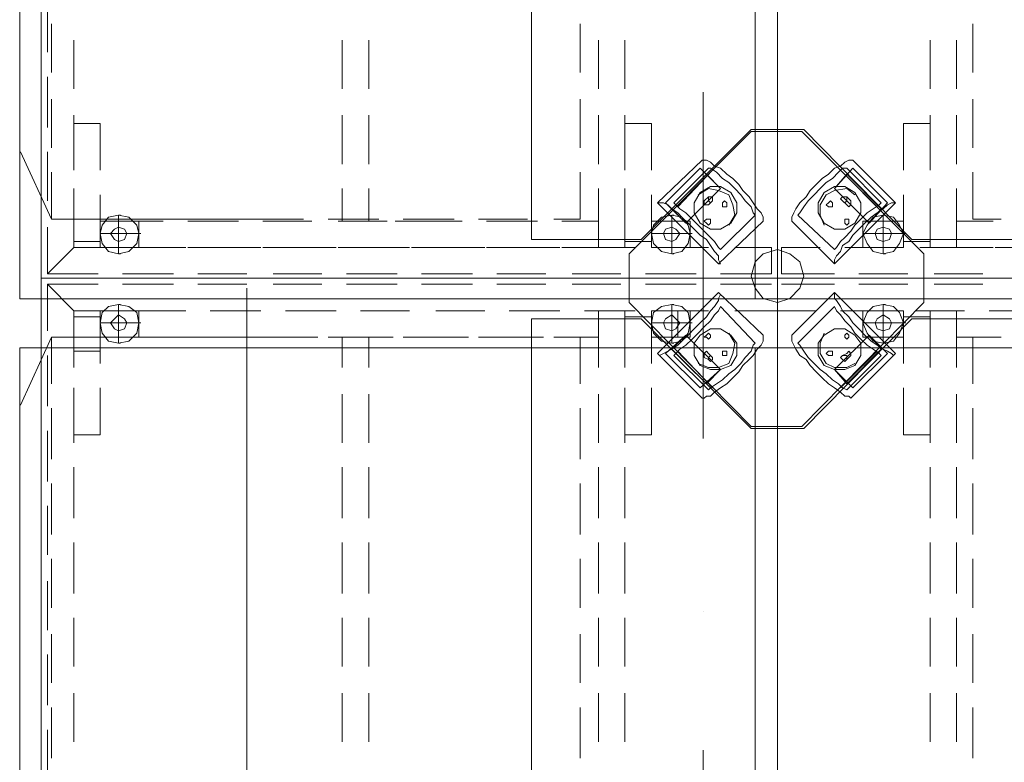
# Model space of a CAD drawing. Header units: millimetres. Extents: x -148444 to 51443, y -4810 to 453290.
# Tile 217 of 256: x 26941 to 27945, y 75302 to 76059. Entities that reach past the tile are written whole.
import ezdxf

# ---------------------------------------------------------------- set-up
doc = ezdxf.new("R2010")
doc.units = ezdxf.units.MM
doc.linetypes.add('Kropki i Kreski', pattern=[6.702778, 3.527778, -1.763889, 0, -1.411111])
doc.layers.add('2D - Rysunki i Obrazki', color=8, linetype='Continuous')
doc.layers.add('Konstrukcja - Siatka mod', color=8, linetype='Continuous')

msp = doc.modelspace()

# ---------------------------------------------------------------- linework, layer by layer
at = {"layer": '2D - Rysunki i Obrazki', "color": 8, "linetype": 'Continuous', "lineweight": 13, "ltscale": 100, "flags": 128}
for points in [[(26963.2, 77068.7), (26963.2, 75795.5), (27713.9, 75795.5), (27713.9, 77068.7)], [(26963.2, 77068.7), (26963.2, 75795.5), (27713.9, 75795.5), (27713.9, 77068.7)], [(27713.9, 75795.5), (27713.9, 77068.7), (26963.2, 77068.7), (26963.2, 75795.5)], [(26963.2, 77068.7), (26963.2, 75795.5), (27713.9, 75795.5), (27713.9, 77068.7)], [(26963.2, 77068.7), (26963.2, 75795.5), (27713.9, 75795.5), (27713.9, 77068.7)], [(27713.9, 75795.5), (27713.9, 77068.7), (26963.2, 77068.7), (26963.2, 75795.5)], [(26963.2, 77068.7), (26963.2, 75795.5), (27713.9, 75795.5), (27713.9, 77068.7)], [(27713.9, 75946.9), (27686.9, 75946.9), (27574.9, 75834.9), (27463, 75834.9), (27463, 77029.3), (27574.9, 77029.3), (27686.9, 76917.3), (27713.9, 76917.3), (27713.9, 77068.7)], [(28462.4, 77068.7), (28462.4, 75795.5), (27713.9, 75795.5), (27713.9, 77068.7)], [(28462.4, 77068.7), (28462.4, 75795.5), (27713.9, 75795.5), (27713.9, 77068.7)], [(28462.4, 75795.5), (28462.4, 77068.7), (27713.9, 77068.7), (27713.9, 75795.5)], [(28462.4, 77068.7), (28462.4, 75795.5), (27713.9, 75795.5), (27713.9, 77068.7)], [(28462.4, 77068.7), (28462.4, 75795.5), (27713.9, 75795.5), (27713.9, 77068.7)], [(28462.4, 75795.5), (28462.4, 77068.7), (27713.9, 77068.7), (27713.9, 75795.5)], [(28462.4, 77068.7), (28462.4, 75795.5), (27713.9, 75795.5), (27713.9, 77068.7)], [(27713.9, 75946.9), (27740.8, 75946.9), (27850.7, 75834.9), (27962.7, 75834.9), (27962.7, 77029.3), (27850.7, 77029.3), (27740.8, 76917.3), (27713.9, 76917.3), (27713.9, 77068.7)], [(27691.2, 76974.4), (27691.2, 75774.4), (26941.2, 75774.4), (26941.2, 76974.4)], [(28441.2, 76974.4), (28441.2, 75774.4), (27691.2, 75774.4), (27691.2, 76974.4)], [(27713.9, 75795.5), (27713.9, 75944.8), (27686.9, 75944.8), (27562.5, 75820.4), (27562.5, 75795.5)], [(27713.9, 75795.5), (27713.9, 75944.8), (27686.9, 75944.8), (27562.5, 75820.4), (27562.5, 75795.5)], [(27713.9, 75795.5), (27713.9, 75944.8), (27738.7, 75944.8), (27863.1, 75820.4), (27863.1, 75795.5)], [(27713.9, 75795.5), (27713.9, 75944.8), (27738.7, 75944.8), (27863.1, 75820.4), (27863.1, 75795.5)], [(27635.1, 75907.5), (27599.8, 75872.2), (27620.5, 75851.5), (27655.8, 75886.8)], [(27641.3, 75901.3), (27606, 75866), (27620.5, 75851.5), (27655.8, 75886.8)], [(27790.6, 75907.5), (27825.8, 75872.2), (27807.2, 75851.5), (27771.9, 75886.8)], [(27784.4, 75901.3), (27819.6, 75866), (27807.2, 75851.5), (27771.9, 75886.8)], [(27635.1, 75851.5), (27628.8, 75861.9), (27628.8, 75872.2), (27635.1, 75882.6), (27645.4, 75888.8), (27655.8, 75888.8), (27666.2, 75882.6), (27672.4, 75872.2), (27672.4, 75861.9), (27666.2, 75851.5), (27655.8, 75845.3), (27645.4, 75845.3)], [(27792.6, 75851.5), (27798.9, 75861.9), (27798.9, 75872.2), (27792.6, 75882.6), (27782.3, 75888.8), (27771.9, 75888.8), (27761.5, 75882.6), (27755.3, 75872.2), (27755.3, 75861.9), (27761.5, 75851.5), (27771.9, 75845.3), (27782.3, 75845.3)], [(27643.4, 75874.3), (27643.4, 75876.4), (27643.4, 75878.5), (27645.4, 75878.5), (27647.5, 75878.5), (27647.5, 75876.4), (27647.5, 75874.3), (27645.4, 75872.2)], [(27657.9, 75868.1), (27657.9, 75870.2), (27657.9, 75872.2), (27659.9, 75874.3), (27662, 75872.2), (27662, 75870.2), (27662, 75868.1), (27659.9, 75868.1)], [(27769.8, 75868.1), (27769.8, 75870.2), (27769.8, 75872.2), (27767.8, 75874.3), (27765.7, 75872.2), (27763.6, 75870.2), (27765.7, 75868.1), (27767.8, 75868.1)], [(27784.4, 75874.3), (27784.4, 75876.4), (27784.4, 75878.5), (27782.3, 75878.5), (27780.2, 75878.5), (27778.1, 75876.4), (27780.2, 75874.3), (27782.3, 75872.2)], [(27023.4, 75853.6), (27023.4, 75826.6), (27062.8, 75826.6), (27062.8, 75853.6)], [(27062.8, 75826.6), (27062.8, 75853.6)], [(27585.3, 75853.6), (27585.3, 75826.6), (27624.7, 75826.6), (27624.7, 75853.6)], [(27641.3, 75851.5), (27639.2, 75853.6), (27641.3, 75855.7), (27643.4, 75855.7), (27645.4, 75855.7), (27645.4, 75853.6), (27645.4, 75851.5), (27643.4, 75849.4)], [(27786.4, 75851.5), (27786.4, 75853.6), (27786.4, 75855.7), (27784.4, 75855.7), (27782.3, 75855.7), (27782.3, 75853.6), (27782.3, 75851.5), (27784.4, 75849.4)], [(27800.9, 75853.6), (27800.9, 75826.6), (27842.4, 75826.6), (27842.4, 75853.6)], [(27042, 75832.8), (27048.2, 75834.9), (27050.3, 75841.1), (27048.2, 75845.3), (27042, 75847.4), (27037.9, 75845.3), (27033.7, 75841.1), (27037.9, 75834.9)], [(27606, 75832.8), (27610.2, 75834.9), (27614.3, 75841.1), (27610.2, 75845.3), (27606, 75847.4), (27599.8, 75845.3), (27597.7, 75841.1), (27599.8, 75834.9)], [(27821.7, 75832.8), (27827.9, 75834.9), (27830, 75841.1), (27827.9, 75845.3), (27821.7, 75847.4), (27815.5, 75845.3), (27813.4, 75841.1), (27815.5, 75834.9)], [(27740.8, 75797.6), (27736.7, 75812.1), (27726.3, 75820.4), (27713.9, 75824.6), (27699.3, 75820.4), (27691, 75812.1), (27686.9, 75797.6), (27691, 75785.2), (27699.3, 75774.8), (27713.9, 75770.6), (27726.3, 75774.8), (27736.7, 75785.2)], [(26969.5, 75799.7), (26996.4, 75799.7)], [(26963.2, 75795.5), (26963.2, 74520.3), (27713.9, 74520.3), (27713.9, 75795.5)], [(26963.2, 75795.5), (26963.2, 74520.3), (27713.9, 74520.3), (27713.9, 75795.5)], [(27713.9, 74520.3), (27713.9, 75795.5), (26963.2, 75795.5), (26963.2, 74520.3)], [(26963.2, 75795.5), (26963.2, 74520.3), (27713.9, 74520.3), (27713.9, 75795.5)], [(26963.2, 75795.5), (26963.2, 74520.3), (27713.9, 74520.3), (27713.9, 75795.5)], [(27713.9, 74520.3), (27713.9, 75795.5), (26963.2, 75795.5), (26963.2, 74520.3)], [(26963.2, 75795.5), (26963.2, 74520.3), (27713.9, 74520.3), (27713.9, 75795.5)], [(27713.9, 74671.7), (27686.9, 74671.7), (27574.9, 74559.7), (27463, 74559.7), (27463, 75754.1), (27574.9, 75754.1), (27686.9, 75642.1), (27713.9, 75642.1), (27713.9, 75795.5)], [(27713.9, 75795.5), (27713.9, 75644.2), (27686.9, 75644.2), (27562.5, 75770.6), (27562.5, 75795.5), (27713.9, 75795.5), (27713.9, 75644.2), (27738.7, 75644.2), (27863.1, 75770.6), (27863.1, 75795.5)], [(27713.9, 75795.5), (27713.9, 75644.2), (27686.9, 75644.2), (27562.5, 75770.6), (27562.5, 75795.5)], [(28462.4, 75795.5), (28462.4, 74520.3), (27713.9, 74520.3), (27713.9, 75795.5)], [(28462.4, 75795.5), (28462.4, 74520.3), (27713.9, 74520.3), (27713.9, 75795.5)], [(28462.4, 74520.3), (28462.4, 75795.5), (27713.9, 75795.5), (27713.9, 74520.3)], [(28462.4, 75795.5), (28462.4, 74520.3), (27713.9, 74520.3), (27713.9, 75795.5)], [(28462.4, 75795.5), (28462.4, 74520.3), (27713.9, 74520.3), (27713.9, 75795.5)], [(28462.4, 74520.3), (28462.4, 75795.5), (27713.9, 75795.5), (27713.9, 74520.3)], [(28462.4, 75795.5), (28462.4, 74520.3), (27713.9, 74520.3), (27713.9, 75795.5)], [(27713.9, 74671.7), (27740.8, 74671.7), (27850.7, 74559.7), (27962.7, 74559.7), (27962.7, 75754.1), (27850.7, 75754.1), (27740.8, 75642.1), (27713.9, 75642.1), (27713.9, 75795.5)], [(27713.9, 75795.5), (27713.9, 75644.2), (27738.7, 75644.2), (27863.1, 75770.6), (27863.1, 75795.5)], [(27023.4, 75762.3), (27023.4, 75735.4), (27062.8, 75735.4), (27062.8, 75762.3)], [(27062.8, 75735.4), (27062.8, 75762.3)], [(27585.3, 75762.3), (27585.3, 75735.4), (27624.7, 75735.4), (27624.7, 75762.3)], [(27800.9, 75762.3), (27800.9, 75735.4), (27842.4, 75735.4), (27842.4, 75762.3)], [(27800.9, 75762.3), (27800.9, 75735.4), (27842.4, 75735.4), (27842.4, 75762.3)], [(27042, 75741.6), (27048.2, 75743.7), (27050.3, 75749.9), (27048.2, 75754.1), (27042, 75758.2), (27037.9, 75754.1), (27033.7, 75749.9), (27037.9, 75743.7)], [(27606, 75741.6), (27610.2, 75743.7), (27614.3, 75749.9), (27610.2, 75754.1), (27606, 75758.2), (27599.8, 75754.1), (27597.7, 75749.9), (27599.8, 75743.7)], [(27821.7, 75741.6), (27827.9, 75743.7), (27830, 75749.9), (27827.9, 75754.1), (27821.7, 75758.2), (27815.5, 75754.1), (27813.4, 75749.9), (27815.5, 75743.7)], [(27635.1, 75737.5), (27628.8, 75729.2), (27628.8, 75716.7), (27635.1, 75706.4), (27645.4, 75702.2), (27655.8, 75702.2), (27666.2, 75706.4), (27672.4, 75716.7), (27672.4, 75729.2), (27666.2, 75737.5), (27655.8, 75743.7), (27645.4, 75743.7)], [(27641.3, 75737.5), (27639.2, 75735.4), (27641.3, 75735.4), (27643.4, 75733.3), (27645.4, 75735.4), (27645.4, 75737.5), (27643.4, 75739.5)], [(27792.6, 75737.5), (27798.9, 75729.2), (27798.9, 75716.7), (27792.6, 75706.4), (27782.3, 75702.2), (27771.9, 75702.2), (27761.5, 75706.4), (27755.3, 75716.7), (27755.3, 75729.2), (27761.5, 75737.5), (27771.9, 75743.7), (27782.3, 75743.7)], [(27786.4, 75737.5), (27786.4, 75735.4), (27784.4, 75733.3), (27782.3, 75735.4), (27782.3, 75737.5), (27784.4, 75739.5)], [(27635.1, 75683.6), (27599.8, 75718.8), (27620.5, 75737.5), (27655.8, 75702.2)], [(27641.3, 75687.7), (27606, 75723), (27620.5, 75737.5), (27655.8, 75702.2)], [(27790.6, 75683.6), (27825.8, 75718.8), (27807.2, 75737.5), (27771.9, 75702.2)], [(27784.4, 75687.7), (27819.6, 75723), (27807.2, 75737.5), (27771.9, 75702.2)], [(27691.2, 75724.4), (27691.2, 74524.4), (26941.2, 74524.4), (26941.2, 75724.4)], [(27657.9, 75720.9), (27657.9, 75718.8), (27657.9, 75716.7), (27659.9, 75716.7), (27662, 75716.7), (27662, 75718.8), (27662, 75720.9), (27659.9, 75720.9)], [(28441.2, 75724.4), (28441.2, 74524.4), (27691.2, 74524.4), (27691.2, 75724.4)], [(27769.8, 75720.9), (27769.8, 75718.8), (27769.8, 75716.7), (27767.8, 75716.7), (27765.7, 75716.7), (27763.6, 75718.8), (27765.7, 75720.9), (27767.8, 75720.9)], [(27643.4, 75714.7), (27643.4, 75712.6), (27645.4, 75710.5), (27647.5, 75712.6), (27647.5, 75714.7), (27645.4, 75716.7)], [(27784.4, 75716.7), (27784.4, 75714.7), (27784.4, 75712.6), (27782.3, 75710.5), (27780.2, 75712.6), (27778.1, 75714.7), (27780.2, 75716.7), (27782.3, 75716.7)]]:
    msp.add_lwpolyline(points, close=True, dxfattribs=at)
for points in [[(26969.5, 76077.5), (26969.5, 76025.7)], [(26973.6, 76054.7), (26973.6, 76005)], [(27512.7, 76054.7), (27512.7, 76005)], [(27512.7, 76005), (27512.7, 76054.7)], [(27912.9, 76005), (27912.9, 76054.7)], [(26996.4, 75988.4), (26996.4, 76038.1)], [(27270.1, 76038.1), (27270.1, 75988.4)], [(27297.1, 75988.4), (27297.1, 76038.1)], [(27531.4, 76038.1), (27531.4, 75988.4)], [(27558.3, 75988.4), (27558.3, 76038.1)], [(27869.4, 75988.4), (27869.4, 76038.1)], [(27896.3, 76038.1), (27896.3, 75988.4)], [(26969.5, 76000.8), (26969.5, 75949)], [(26973.6, 75978), (26973.6, 75928.2)], [(27512.7, 75978), (27512.7, 75928.2)], [(27512.7, 75928.2), (27512.7, 75978)], [(27912.9, 75928.2), (27912.9, 75978)], [(26996.4, 75911.6), (26996.4, 75961.4)], [(27270.1, 75961.4), (27270.1, 75911.6)], [(27297.1, 75911.6), (27297.1, 75961.4)], [(27531.4, 75961.4), (27531.4, 75911.6)], [(27558.3, 75911.6), (27558.3, 75961.4)], [(27869.4, 75911.6), (27869.4, 75961.4)], [(27896.3, 75961.4), (27896.3, 75911.6)], [(26996.4, 75953.1), (26996.4, 75905.4)], [(27023.4, 75905.4), (27023.4, 75953.1), (26996.4, 75953.1)], [(27558.3, 75953.1), (27558.3, 75905.4)], [(27585.3, 75905.4), (27585.3, 75953.1), (27558.3, 75953.1)], [(27842.4, 75953.1), (27869.4, 75953.1)], [(27842.4, 75905.4), (27842.4, 75953.1)], [(27869.4, 75953.1), (27869.4, 75905.4)], [(26973.6, 75855.7), (26942.1, 75924.3)], [(26969.5, 75924.1), (26969.5, 75874.3)], [(27637.1, 75915.8), (27591.5, 75872.2)], [(27699.3, 75853.6), (27699.3, 75855.7), (27699.3, 75857.7), (27697.3, 75861.9), (27693.1, 75866), (27689, 75872.2), (27684.8, 75878.5), (27678.6, 75884.7), (27674.5, 75890.9), (27668.2, 75897.1), (27662, 75901.3), (27655.8, 75907.5), (27649.6, 75909.6), (27645.4, 75913.7), (27641.3, 75915.8), (27639.2, 75915.8), (27637.1, 75915.8)], [(27728.4, 75853.6), (27728.4, 75855.7), (27728.4, 75857.7), (27730.4, 75861.9), (27732.5, 75866), (27736.7, 75872.2), (27742.9, 75878.5), (27747, 75884.7), (27753.3, 75890.9), (27759.5, 75897.1), (27765.7, 75901.3), (27771.9, 75907.5), (27778.1, 75909.6), (27782.3, 75913.7), (27786.4, 75915.8), (27788.5, 75915.8), (27790.6, 75915.8)], [(27790.6, 75915.8), (27834.1, 75872.2)], [(26973.6, 75903.4), (26973.6, 75855.7), (27002.6, 75855.7)], [(27512.7, 75903.4), (27512.7, 75855.7)], [(27512.7, 75855.7), (27512.7, 75903.4)], [(27655.8, 75824.6), (27653.7, 75826.6), (27649.6, 75832.8), (27645.4, 75837), (27639.2, 75843.2), (27633, 75849.4), (27626.8, 75855.7), (27620.5, 75861.9), (27614.3, 75866), (27610.2, 75870.2), (27608.1, 75872.2), (27643.4, 75907.5)], [(27647.5, 75905.4), (27612.2, 75868.1)], [(27691, 75859.8), (27689, 75861.9), (27686.9, 75868.1), (27680.7, 75874.3), (27676.5, 75880.5), (27670.3, 75886.8), (27664.1, 75893), (27657.9, 75897.1), (27651.6, 75903.4), (27645.4, 75907.5), (27643.4, 75907.5)], [(27734.6, 75859.8), (27736.7, 75861.9), (27740.8, 75868.1), (27745, 75874.3), (27751.2, 75880.5), (27757.4, 75886.8), (27763.6, 75893), (27769.8, 75897.1), (27776.1, 75903.4), (27780.2, 75907.5), (27784.4, 75907.5)], [(27771.9, 75824.6), (27774, 75826.6), (27778.1, 75832.8), (27782.3, 75837), (27788.5, 75843.2), (27792.6, 75849.4), (27798.9, 75855.7), (27805.1, 75861.9), (27811.3, 75866), (27817.5, 75870.2), (27819.6, 75872.2), (27784.4, 75907.5)], [(27778.1, 75905.4), (27815.5, 75868.1)], [(27912.9, 75855.7), (27912.9, 75903.4)], [(26969.5, 75847.4), (26969.5, 75799.7), (26996.4, 75826.6), (26996.4, 75886.8)], [(26996.4, 75880.5), (26996.4, 75832.8), (27023.4, 75832.8), (27023.4, 75880.5)], [(27270.1, 75886.8), (27270.1, 75853.6)], [(27297.1, 75853.6), (27297.1, 75886.8)], [(27531.4, 75886.8), (27531.4, 75826.6), (27558.3, 75826.6)], [(27558.3, 75826.6), (27558.3, 75886.8)], [(27558.3, 75880.5), (27558.3, 75832.8), (27585.3, 75832.8), (27585.3, 75880.5)], [(27633, 75880.5), (27643.4, 75886.8), (27653.7, 75884.7), (27664.1, 75880.5), (27668.2, 75870.2), (27670.3, 75859.8), (27664.1, 75849.4)], [(27792.6, 75880.5), (27784.4, 75886.8), (27771.9, 75884.7), (27763.6, 75880.5), (27757.4, 75870.2), (27757.4, 75859.8), (27761.5, 75849.4)], [(27842.4, 75832.8), (27842.4, 75880.5)], [(27869.4, 75826.6), (27869.4, 75886.8)], [(27869.4, 75880.5), (27869.4, 75832.8)], [(27896.3, 75886.8), (27896.3, 75826.6)], [(27591.5, 75872.2), (27653.7, 75810), (27699.3, 75853.6)], [(27653.7, 75810), (27655.8, 75810), (27653.7, 75814.2), (27653.7, 75818.3), (27649.6, 75822.5), (27645.4, 75828.7), (27641.3, 75834.9), (27635.1, 75839.1), (27628.8, 75845.3), (27622.6, 75851.5), (27616.4, 75857.7), (27612.2, 75861.9), (27606, 75866), (27601.9, 75870.2), (27597.7, 75872.2), (27593.6, 75872.2), (27591.5, 75872.2)], [(27643.4, 75878.5), (27639.2, 75874.3)], [(27643.4, 75870.2), (27641.3, 75870.2), (27639.2, 75870.2), (27639.2, 75872.2), (27639.2, 75874.3)], [(27647.5, 75874.3), (27643.4, 75870.2)], [(27834.1, 75872.2), (27771.9, 75810), (27728.4, 75853.6)], [(27771.9, 75810), (27771.9, 75814.2), (27774, 75818.3), (27778.1, 75822.5), (27780.2, 75828.7), (27786.4, 75832.8), (27790.6, 75839.1), (27796.8, 75845.3), (27803, 75851.5), (27809.2, 75857.7), (27815.5, 75861.9), (27821.7, 75866), (27825.8, 75870.2), (27830, 75872.2), (27832, 75872.2), (27834.1, 75872.2)], [(27780.2, 75874.3), (27784.4, 75870.2)], [(27784.4, 75878.5), (27788.5, 75874.3)], [(27784.4, 75870.2), (27786.4, 75868.1), (27788.5, 75870.2), (27788.5, 75872.2), (27788.5, 75874.3)], [(27023.4, 75841.1), (27042, 75841.1), (27042, 75859.8)], [(27042, 75859.8), (27031.7, 75857.7), (27025.4, 75849.4), (27023.4, 75841.1), (27025.4, 75830.8)], [(27042, 75859.8), (27052.4, 75857.7), (27060.7, 75849.4), (27062.8, 75841.1), (27060.7, 75830.8)], [(27042, 75859.8), (27052.4, 75857.7), (27060.7, 75849.4), (27062.8, 75841.1), (27060.7, 75830.8)], [(27042, 75859.8), (27044.1, 75859.8)], [(27585.3, 75841.1), (27606, 75841.1), (27606, 75859.8)], [(27606, 75859.8), (27595.7, 75857.7), (27587.4, 75849.4), (27585.3, 75841.1), (27587.4, 75830.8)], [(27606, 75859.8), (27616.4, 75857.7), (27622.6, 75849.4), (27624.7, 75841.1), (27622.6, 75830.8)], [(27606, 75859.8), (27616.4, 75857.7), (27622.6, 75849.4), (27624.7, 75841.1), (27622.6, 75830.8)], [(27606, 75859.8), (27608.1, 75859.8)], [(27691, 75859.8), (27655.8, 75824.6)], [(27734.6, 75859.8), (27771.9, 75824.6)], [(27800.9, 75841.1), (27821.7, 75841.1), (27821.7, 75859.8)], [(27821.7, 75859.8), (27811.3, 75857.7), (27805.1, 75849.4), (27800.9, 75841.1), (27805.1, 75830.8)], [(27821.7, 75859.8), (27832, 75857.7), (27838.3, 75849.4), (27842.4, 75841.1), (27838.3, 75830.8)], [(27821.7, 75859.8), (27832, 75857.7), (27838.3, 75849.4), (27842.4, 75841.1), (27838.3, 75830.8)], [(27821.7, 75859.8), (27823.8, 75859.8)], [(26973.6, 75855.7), (27222.4, 75855.7)], [(27050.3, 75853.6), (27023.4, 75853.6), (27023.4, 75826.6)], [(27062.8, 75853.6), (27023.4, 75853.6), (27023.4, 75826.6)], [(27062.8, 75826.6), (27062.8, 75853.6), (27062.8, 75826.6), (27023.4, 75826.6)], [(27062.8, 75853.6), (27023.4, 75853.6), (27023.4, 75826.6), (27062.8, 75826.6)], [(27027.5, 75855.7), (27079.4, 75855.7)], [(27087.6, 75853.6), (27050.3, 75853.6)], [(27104.2, 75855.7), (27154, 75855.7)], [(27164.4, 75853.6), (27112.5, 75853.6)], [(27181, 75855.7), (27230.7, 75855.7)], [(27239, 75853.6), (27189.2, 75853.6)], [(27255.6, 75855.7), (27307.4, 75855.7)], [(27315.7, 75853.6), (27266, 75853.6)], [(27324, 75853.6), (27353.1, 75853.6)], [(27332.3, 75855.7), (27384.2, 75855.7)], [(27392.5, 75853.6), (27340.6, 75853.6)], [(27409, 75855.7), (27458.8, 75855.7)], [(27469.2, 75853.6), (27417.3, 75853.6)], [(27485.8, 75855.7), (27512.7, 75855.7)], [(27531.4, 75853.6), (27494.1, 75853.6)], [(27494.1, 75826.6), (27531.4, 75826.6), (27531.4, 75853.6)], [(27585.3, 75853.6), (27624.7, 75853.6)], [(27612.2, 75853.6), (27585.3, 75853.6), (27585.3, 75826.6), (27624.7, 75826.6), (27624.7, 75853.6)], [(27800.9, 75853.6), (27800.9, 75826.6), (27842.4, 75826.6), (27842.4, 75853.6), (27815.5, 75853.6)], [(27842.4, 75853.6), (27800.9, 75853.6)], [(27896.3, 75826.6), (27896.3, 75853.6)], [(27896.3, 75853.6), (27933.6, 75853.6)], [(27941.9, 75855.7), (27912.9, 75855.7)], [(27042, 75820.4), (27031.7, 75822.5), (27025.4, 75830.8), (27023.4, 75841.1), (27025.4, 75849.4)], [(27042, 75820.4), (27031.7, 75822.5), (27025.4, 75830.8), (27023.4, 75841.1), (27025.4, 75849.4)], [(27023.4, 75841.1), (27025.4, 75841.1)], [(27042, 75820.4), (27052.4, 75822.5), (27060.7, 75830.8), (27062.8, 75841.1), (27060.7, 75849.4)], [(27042, 75841.1), (27044.1, 75841.1)], [(27062.8, 75841.1), (27042, 75841.1), (27042, 75820.4)], [(27042, 75841.1), (27044.1, 75841.1)], [(27062.8, 75841.1), (27064.8, 75841.1)], [(27606, 75820.4), (27595.7, 75822.5), (27587.4, 75830.8), (27585.3, 75841.1), (27587.4, 75849.4)], [(27606, 75820.4), (27595.7, 75822.5), (27587.4, 75830.8), (27585.3, 75841.1), (27587.4, 75849.4)], [(27585.3, 75841.1), (27587.4, 75841.1)], [(27606, 75820.4), (27616.4, 75822.5), (27622.6, 75830.8), (27624.7, 75841.1), (27622.6, 75849.4)], [(27606, 75841.1), (27608.1, 75841.1)], [(27624.7, 75841.1), (27606, 75841.1), (27606, 75820.4)], [(27606, 75841.1), (27608.1, 75841.1)], [(27624.7, 75841.1), (27626.8, 75841.1)], [(27821.7, 75820.4), (27811.3, 75822.5), (27805.1, 75830.8), (27800.9, 75841.1), (27805.1, 75849.4)], [(27821.7, 75820.4), (27811.3, 75822.5), (27805.1, 75830.8), (27800.9, 75841.1), (27805.1, 75849.4)], [(27800.9, 75841.1), (27803, 75841.1)], [(27821.7, 75820.4), (27832, 75822.5), (27838.3, 75830.8), (27842.4, 75841.1), (27838.3, 75849.4)], [(27821.7, 75841.1), (27823.8, 75841.1)], [(27842.4, 75841.1), (27821.7, 75841.1), (27821.7, 75820.4)], [(27821.7, 75841.1), (27823.8, 75841.1)], [(27842.4, 75841.1), (27844.5, 75841.1)], [(27869.4, 75832.8), (27842.4, 75832.8)], [(27033.7, 75826.6), (26996.4, 75826.6), (26969.5, 75799.7)], [(27023.4, 75826.6), (27050.3, 75826.6)], [(27042, 75820.4), (27044.1, 75820.4)], [(27042, 75820.4), (27044.1, 75820.4)], [(27050.3, 75826.6), (27087.6, 75826.6)], [(27110.5, 75826.6), (27060.7, 75826.6)], [(27112.5, 75826.6), (27164.4, 75826.6)], [(27187.2, 75826.6), (27135.3, 75826.6)], [(27189.2, 75826.6), (27239, 75826.6)], [(27263.9, 75826.6), (27212.1, 75826.6)], [(27266, 75826.6), (27315.7, 75826.6)], [(27338.5, 75826.6), (27288.8, 75826.6)], [(27340.6, 75826.6), (27392.5, 75826.6)], [(27415.3, 75826.6), (27365.5, 75826.6)], [(27417.3, 75826.6), (27469.2, 75826.6)], [(27492, 75826.6), (27440.1, 75826.6)], [(27568.7, 75826.6), (27516.9, 75826.6)], [(27643.4, 75826.6), (27593.6, 75826.6)], [(27606, 75820.4), (27608.1, 75820.4)], [(27606, 75820.4), (27608.1, 75820.4)], [(27707.6, 75799.7), (27707.6, 75826.6), (27670.3, 75826.6)], [(27718, 75826.6), (27757.4, 75826.6)], [(27718, 75799.7), (27718, 75826.6)], [(27782.3, 75826.6), (27834.1, 75826.6)], [(27821.7, 75820.4), (27823.8, 75820.4)], [(27821.7, 75820.4), (27823.8, 75820.4)], [(27859, 75826.6), (27910.8, 75826.6)], [(27896.3, 75826.6), (27869.4, 75826.6)], [(27933.6, 75826.6), (27896.3, 75826.6)], [(27935.7, 75826.6), (27985.5, 75826.6)], [(27021.3, 75799.7), (26969.5, 75799.7)], [(26969.5, 75799.7), (27021.3, 75799.7)], [(26969.5, 75799.7), (27021.3, 75799.7)], [(27098, 75799.7), (27046.2, 75799.7)], [(27046.2, 75799.7), (27098, 75799.7)], [(27046.2, 75799.7), (27098, 75799.7)], [(27172.7, 75799.7), (27122.9, 75799.7)], [(27122.9, 75799.7), (27172.7, 75799.7)], [(27122.9, 75799.7), (27172.7, 75799.7)], [(27249.4, 75799.7), (27199.6, 75799.7)], [(27199.6, 75799.7), (27249.4, 75799.7)], [(27199.6, 75799.7), (27249.4, 75799.7)], [(27326.1, 75799.7), (27274.3, 75799.7)], [(27274.3, 75799.7), (27326.1, 75799.7)], [(27274.3, 75799.7), (27326.1, 75799.7)], [(27402.8, 75799.7), (27351, 75799.7)], [(27351, 75799.7), (27402.8, 75799.7)], [(27351, 75799.7), (27402.8, 75799.7)], [(27477.5, 75799.7), (27427.7, 75799.7)], [(27427.7, 75799.7), (27477.5, 75799.7)], [(27427.7, 75799.7), (27477.5, 75799.7)], [(27554.2, 75799.7), (27504.4, 75799.7)], [(27504.4, 75799.7), (27554.2, 75799.7)], [(27504.4, 75799.7), (27554.2, 75799.7)], [(27630.9, 75799.7), (27579.1, 75799.7)], [(27579.1, 75799.7), (27630.9, 75799.7)], [(27579.1, 75799.7), (27630.9, 75799.7)], [(27707.6, 75799.7), (27655.8, 75799.7)], [(27655.8, 75799.7), (27707.6, 75799.7)], [(27655.8, 75799.7), (27707.6, 75799.7)], [(27718, 75799.7), (27771.9, 75799.7)], [(27718, 75799.7), (27771.9, 75799.7)], [(27718, 75799.7), (27771.9, 75799.7)], [(27796.8, 75799.7), (27846.6, 75799.7)], [(27796.8, 75799.7), (27846.6, 75799.7)], [(27796.8, 75799.7), (27846.6, 75799.7)], [(27873.5, 75799.7), (27923.3, 75799.7)], [(27873.5, 75799.7), (27923.3, 75799.7)], [(27873.5, 75799.7), (27923.3, 75799.7)], [(26969.5, 75789.3), (26996.4, 75789.3)], [(26969.5, 75789.3), (26996.4, 75789.3)], [(26969.5, 75789.3), (26969.5, 75741.6)], [(26996.4, 75704.3), (26996.4, 75762.3), (26969.5, 75789.3)], [(27021.3, 75789.3), (26969.5, 75789.3), (26996.4, 75762.3), (27033.7, 75762.3)], [(26969.5, 75789.3), (27021.3, 75789.3)], [(27098, 75789.3), (27046.2, 75789.3)], [(27046.2, 75789.3), (27098, 75789.3)], [(27172.7, 75789.3), (27122.9, 75789.3)], [(27122.9, 75789.3), (27172.7, 75789.3)], [(27249.4, 75789.3), (27199.6, 75789.3)], [(27199.6, 75789.3), (27249.4, 75789.3)], [(27326.1, 75789.3), (27274.3, 75789.3)], [(27274.3, 75789.3), (27326.1, 75789.3)], [(27402.8, 75789.3), (27351, 75789.3)], [(27351, 75789.3), (27402.8, 75789.3)], [(27477.5, 75789.3), (27427.7, 75789.3)], [(27427.7, 75789.3), (27477.5, 75789.3)], [(27554.2, 75789.3), (27504.4, 75789.3)], [(27504.4, 75789.3), (27554.2, 75789.3)], [(27630.9, 75789.3), (27579.1, 75789.3)], [(27579.1, 75789.3), (27630.9, 75789.3)], [(27707.6, 75789.3), (27655.8, 75789.3)], [(27655.8, 75789.3), (27707.6, 75789.3)], [(27718, 75789.3), (27771.9, 75789.3)], [(27718, 75789.3), (27771.9, 75789.3)], [(27796.8, 75789.3), (27846.6, 75789.3)], [(27796.8, 75789.3), (27846.6, 75789.3)], [(27873.5, 75789.3), (27923.3, 75789.3)], [(27873.5, 75789.3), (27923.3, 75789.3)], [(27172.7, 75785.2), (27172.7, 75107.1)], [(27591.5, 75718.8), (27653.7, 75781), (27699.3, 75737.5)], [(27653.7, 75781), (27655.8, 75778.9), (27653.7, 75774.8), (27653.7, 75772.7), (27649.6, 75766.5), (27645.4, 75762.3), (27641.3, 75756.1), (27635.1, 75749.9), (27628.8, 75743.7), (27622.6, 75737.5), (27616.4, 75731.2), (27612.2, 75727.1), (27606, 75723), (27601.9, 75720.9), (27597.7, 75718.8), (27593.6, 75716.7), (27591.5, 75718.8)], [(27834.1, 75718.8), (27771.9, 75781), (27728.4, 75737.5)], [(27771.9, 75781), (27771.9, 75778.9), (27771.9, 75774.8), (27774, 75772.7), (27778.1, 75766.5), (27780.2, 75762.3), (27786.4, 75756.1), (27790.6, 75749.9), (27796.8, 75743.7), (27803, 75737.5), (27809.2, 75731.2), (27815.5, 75727.1), (27821.7, 75723), (27825.8, 75720.9), (27830, 75718.8), (27832, 75716.7), (27834.1, 75718.8)], [(27023.4, 75749.9), (27042, 75749.9), (27042, 75768.6)], [(27042, 75768.6), (27031.7, 75766.5), (27025.4, 75760.3), (27023.4, 75749.9), (27025.4, 75739.5)], [(27062.8, 75762.3), (27023.4, 75762.3), (27023.4, 75735.4)], [(27062.8, 75762.3), (27023.4, 75762.3), (27023.4, 75735.4)], [(27062.8, 75735.4), (27062.8, 75762.3), (27062.8, 75735.4), (27023.4, 75735.4)], [(27062.8, 75762.3), (27023.4, 75762.3), (27023.4, 75735.4), (27062.8, 75735.4)], [(27042, 75729.2), (27031.7, 75731.2), (27025.4, 75739.5), (27023.4, 75749.9), (27025.4, 75760.3)], [(27042, 75729.2), (27031.7, 75731.2), (27025.4, 75739.5), (27023.4, 75749.9), (27025.4, 75760.3)], [(27042, 75768.6), (27052.4, 75766.5), (27060.7, 75760.3), (27062.8, 75749.9), (27060.7, 75739.5)], [(27042, 75768.6), (27052.4, 75766.5), (27060.7, 75760.3), (27062.8, 75749.9), (27060.7, 75739.5)], [(27042, 75768.6), (27044.1, 75768.6)], [(27042, 75729.2), (27052.4, 75731.2), (27060.7, 75739.5), (27062.8, 75749.9), (27060.7, 75760.3)], [(27060.7, 75762.3), (27110.5, 75762.3)], [(27062.8, 75735.4), (27062.8, 75762.3)], [(27062.8, 75762.3), (27062.8, 75735.4), (27093.9, 75735.4)], [(27135.3, 75762.3), (27187.2, 75762.3)], [(27212.1, 75762.3), (27263.9, 75762.3)], [(27288.8, 75762.3), (27338.5, 75762.3)], [(27365.5, 75762.3), (27415.3, 75762.3)], [(27440.1, 75762.3), (27492, 75762.3)], [(27500.3, 75735.4), (27531.4, 75735.4), (27531.4, 75762.3)], [(27516.9, 75762.3), (27568.7, 75762.3)], [(27558.3, 75704.3), (27558.3, 75762.3), (27531.4, 75762.3), (27531.4, 75704.3)], [(27585.3, 75749.9), (27606, 75749.9), (27606, 75768.6)], [(27606, 75768.6), (27595.7, 75766.5), (27587.4, 75760.3), (27585.3, 75749.9), (27587.4, 75739.5)], [(27624.7, 75762.3), (27585.3, 75762.3), (27585.3, 75735.4)], [(27606, 75729.2), (27595.7, 75731.2), (27587.4, 75739.5), (27585.3, 75749.9), (27587.4, 75760.3)], [(27606, 75729.2), (27595.7, 75731.2), (27587.4, 75739.5), (27585.3, 75749.9), (27587.4, 75760.3)], [(27593.6, 75762.3), (27643.4, 75762.3)], [(27606, 75768.6), (27616.4, 75766.5), (27622.6, 75760.3), (27624.7, 75749.9), (27622.6, 75739.5)], [(27606, 75768.6), (27616.4, 75766.5), (27622.6, 75760.3), (27624.7, 75749.9), (27622.6, 75739.5)], [(27606, 75768.6), (27608.1, 75768.6)], [(27606, 75729.2), (27616.4, 75731.2), (27622.6, 75739.5), (27624.7, 75749.9), (27622.6, 75760.3)], [(27655.8, 75766.5), (27653.7, 75762.3), (27649.6, 75758.2), (27645.4, 75752), (27639.2, 75745.8), (27633, 75739.5), (27626.8, 75733.3), (27620.5, 75727.1), (27614.3, 75723), (27610.2, 75718.8), (27608.1, 75716.7), (27643.4, 75681.5)], [(27612.2, 75762.3), (27612.2, 75735.4)], [(27624.7, 75735.4), (27624.7, 75762.3)], [(27691, 75729.2), (27655.8, 75766.5)], [(27670.3, 75762.3), (27707.6, 75762.3)], [(27707.6, 75762.3), (27753.3, 75762.3)], [(27734.6, 75729.2), (27771.9, 75766.5)], [(27771.9, 75766.5), (27774, 75762.3), (27778.1, 75758.2), (27782.3, 75752), (27788.5, 75745.8), (27792.6, 75739.5), (27798.9, 75733.3), (27805.1, 75727.1), (27811.3, 75723), (27817.5, 75718.8), (27819.6, 75716.7), (27784.4, 75681.5)], [(27778.1, 75762.3), (27827.9, 75762.3)], [(27800.9, 75749.9), (27821.7, 75749.9), (27821.7, 75768.6)], [(27821.7, 75768.6), (27811.3, 75766.5), (27805.1, 75760.3), (27800.9, 75749.9), (27805.1, 75739.5)], [(27821.7, 75729.2), (27811.3, 75731.2), (27805.1, 75739.5), (27800.9, 75749.9), (27805.1, 75760.3)], [(27821.7, 75729.2), (27811.3, 75731.2), (27805.1, 75739.5), (27800.9, 75749.9), (27805.1, 75760.3)], [(27821.7, 75768.6), (27832, 75766.5), (27838.3, 75760.3), (27842.4, 75749.9), (27838.3, 75739.5)], [(27821.7, 75768.6), (27832, 75766.5), (27838.3, 75760.3), (27842.4, 75749.9), (27838.3, 75739.5)], [(27821.7, 75768.6), (27823.8, 75768.6)], [(27821.7, 75729.2), (27832, 75731.2), (27838.3, 75739.5), (27842.4, 75749.9), (27838.3, 75760.3)], [(27854.9, 75762.3), (27904.6, 75762.3)], [(27869.4, 75762.3), (27896.3, 75762.3)], [(27869.4, 75704.3), (27869.4, 75762.3)], [(27896.3, 75735.4), (27896.3, 75762.3)], [(27896.3, 75762.3), (27896.3, 75704.3)], [(27929.5, 75762.3), (27981.3, 75762.3)], [(26996.4, 75756.1), (26996.4, 75708.4)], [(27023.4, 75708.4), (27023.4, 75756.1), (26996.4, 75756.1)], [(27023.4, 75749.9), (27025.4, 75749.9)], [(27042, 75749.9), (27044.1, 75749.9)], [(27062.8, 75749.9), (27042, 75749.9), (27042, 75729.2)], [(27042, 75749.9), (27044.1, 75749.9)], [(27062.8, 75749.9), (27064.8, 75749.9)], [(27558.3, 75756.1), (27558.3, 75708.4)], [(27585.3, 75708.4), (27585.3, 75756.1), (27558.3, 75756.1)], [(27585.3, 75749.9), (27587.4, 75749.9)], [(27606, 75749.9), (27608.1, 75749.9)], [(27624.7, 75749.9), (27606, 75749.9), (27606, 75729.2)], [(27606, 75749.9), (27608.1, 75749.9)], [(27624.7, 75749.9), (27626.8, 75749.9)], [(27800.9, 75749.9), (27803, 75749.9)], [(27821.7, 75749.9), (27823.8, 75749.9)], [(27842.4, 75749.9), (27821.7, 75749.9), (27821.7, 75729.2)], [(27821.7, 75749.9), (27823.8, 75749.9)], [(27842.4, 75756.1), (27869.4, 75756.1)], [(27842.4, 75708.4), (27842.4, 75756.1)], [(27842.4, 75749.9), (27844.5, 75749.9)], [(27869.4, 75756.1), (27869.4, 75708.4)], [(27633, 75708.4), (27643.4, 75704.3), (27653.7, 75704.3), (27664.1, 75708.4), (27668.2, 75718.8), (27670.3, 75729.2), (27664.1, 75739.5)], [(27792.6, 75708.4), (27784.4, 75704.3), (27771.9, 75704.3), (27763.6, 75708.4), (27757.4, 75718.8), (27757.4, 75729.2), (27761.5, 75739.5)], [(26973.6, 75735.4), (26942.1, 75666.1)], [(27002.6, 75735.4), (26973.6, 75735.4), (26973.6, 75687.7)], [(26973.6, 75735.4), (27222.4, 75735.4)], [(27062.8, 75735.4), (27023.4, 75735.4)], [(27079.4, 75735.4), (27027.5, 75735.4)], [(27042, 75729.2), (27044.1, 75729.2)], [(27042, 75729.2), (27044.1, 75729.2)], [(27154, 75735.4), (27104.2, 75735.4)], [(27118.7, 75735.4), (27170.6, 75735.4)], [(27230.7, 75735.4), (27181, 75735.4)], [(27195.5, 75735.4), (27245.2, 75735.4)], [(27307.4, 75735.4), (27255.6, 75735.4)], [(27270.1, 75735.4), (27270.1, 75704.3)], [(27272.2, 75735.4), (27322, 75735.4)], [(27297.1, 75704.3), (27297.1, 75735.4)], [(27384.2, 75735.4), (27332.3, 75735.4)], [(27346.8, 75735.4), (27398.7, 75735.4)], [(27458.8, 75735.4), (27409, 75735.4)], [(27423.6, 75735.4), (27475.4, 75735.4)], [(27512.7, 75687.7), (27512.7, 75735.4), (27485.8, 75735.4)], [(27624.7, 75735.4), (27585.3, 75735.4)], [(27606, 75729.2), (27608.1, 75729.2)], [(27606, 75729.2), (27608.1, 75729.2)], [(27699.3, 75737.5), (27699.3, 75735.4), (27699.3, 75731.2), (27697.3, 75727.1), (27693.1, 75723), (27689, 75716.7), (27684.8, 75712.6), (27678.6, 75706.4), (27674.5, 75700.1), (27668.2, 75693.9), (27662, 75687.7), (27655.8, 75683.6), (27649.6, 75679.4), (27645.4, 75675.3), (27641.3, 75675.3), (27639.2, 75673.2), (27637.1, 75673.2)], [(27691, 75729.2), (27689, 75727.1), (27686.9, 75720.9), (27680.7, 75714.7), (27676.5, 75708.4), (27670.3, 75702.2), (27664.1, 75698.1), (27657.9, 75691.8), (27651.6, 75687.7), (27645.4, 75683.6), (27643.4, 75681.5)], [(27728.4, 75737.5), (27728.4, 75735.4), (27728.4, 75731.2), (27730.4, 75727.1), (27732.5, 75723), (27736.7, 75716.7), (27742.9, 75712.6), (27747, 75706.4), (27753.3, 75700.1), (27759.5, 75693.9), (27765.7, 75687.7), (27771.9, 75683.6), (27778.1, 75679.4), (27782.3, 75675.3), (27786.4, 75675.3), (27788.5, 75673.2), (27790.6, 75675.3)], [(27734.6, 75729.2), (27736.7, 75727.1), (27740.8, 75720.9), (27745, 75714.7), (27751.2, 75708.4), (27757.4, 75702.2), (27763.6, 75698.1), (27769.8, 75691.8), (27776.1, 75687.7), (27780.2, 75683.6), (27784.4, 75681.5)], [(27821.7, 75729.2), (27823.8, 75729.2)], [(27821.7, 75729.2), (27823.8, 75729.2)], [(27933.6, 75735.4), (27896.3, 75735.4)], [(27912.9, 75687.7), (27912.9, 75735.4), (27941.9, 75735.4)], [(26996.4, 75720.9), (27023.4, 75720.9)], [(27023.4, 75720.9), (26996.4, 75720.9)], [(27647.5, 75683.6), (27612.2, 75720.9)], [(27643.4, 75718.8), (27641.3, 75720.9), (27639.2, 75718.8), (27639.2, 75716.7), (27639.2, 75714.7)], [(27778.1, 75683.6), (27815.5, 75720.9)], [(27784.4, 75718.8), (27786.4, 75720.9), (27788.5, 75718.8), (27788.5, 75716.7)], [(26969.5, 75716.7), (26969.5, 75664.9)], [(27637.1, 75673.2), (27591.5, 75718.8)], [(27643.4, 75712.6), (27639.2, 75714.7)], [(27647.5, 75714.7), (27643.4, 75718.8)], [(27780.2, 75716.7), (27784.4, 75718.8)], [(27784.4, 75712.6), (27788.5, 75716.7)], [(27790.6, 75675.3), (27834.1, 75718.8)], [(26996.4, 75683.6), (26996.4, 75635.9), (27023.4, 75635.9), (27023.4, 75683.6)], [(27558.3, 75683.6), (27558.3, 75635.9), (27585.3, 75635.9), (27585.3, 75683.6)], [(27842.4, 75635.9), (27842.4, 75683.6)], [(27869.4, 75683.6), (27869.4, 75635.9)], [(26996.4, 75627.6), (26996.4, 75677.3)], [(27270.1, 75677.3), (27270.1, 75627.6)], [(27297.1, 75627.6), (27297.1, 75677.3)], [(27531.4, 75677.3), (27531.4, 75627.6)], [(27558.3, 75627.6), (27558.3, 75677.3)], [(27869.4, 75627.6), (27869.4, 75677.3)], [(27896.3, 75677.3), (27896.3, 75627.6)], [(26973.6, 75662.8), (26973.6, 75611)], [(27512.7, 75611), (27512.7, 75662.8)], [(27912.9, 75611), (27912.9, 75662.8)], [(26969.5, 75640), (26969.5, 75588.2)], [(27869.4, 75635.9), (27842.4, 75635.9)], [(26996.4, 75550.8), (26996.4, 75602.7)], [(27270.1, 75602.7), (27270.1, 75550.8)], [(27297.1, 75550.8), (27297.1, 75602.7)], [(27531.4, 75602.7), (27531.4, 75550.8)], [(27558.3, 75550.8), (27558.3, 75602.7)], [(27869.4, 75550.8), (27869.4, 75602.7)], [(27896.3, 75602.7), (27896.3, 75550.8)], [(26973.6, 75586.1), (26973.6, 75534.3)], [(27512.7, 75534.3), (27512.7, 75586.1)], [(27912.9, 75534.3), (27912.9, 75586.1)], [(26969.5, 75563.3), (26969.5, 75513.5)], [(26996.4, 75474.1), (26996.4, 75526)], [(27270.1, 75526), (27270.1, 75474.1)], [(27297.1, 75474.1), (27297.1, 75526)], [(27531.4, 75526), (27531.4, 75474.1)], [(27558.3, 75474.1), (27558.3, 75526)], [(27869.4, 75474.1), (27869.4, 75526)], [(27896.3, 75526), (27896.3, 75474.1)], [(26973.6, 75509.4), (26973.6, 75459.6)], [(27512.7, 75459.6), (27512.7, 75509.4)], [(27912.9, 75459.6), (27912.9, 75509.4)], [(26969.5, 75486.6), (26969.5, 75436.8)], [(26996.4, 75399.5), (26996.4, 75449.2)], [(27270.1, 75449.2), (27270.1, 75399.5)], [(27297.1, 75399.5), (27297.1, 75449.2)], [(27531.4, 75449.2), (27531.4, 75399.5)], [(27558.3, 75399.5), (27558.3, 75449.2)], [(27869.4, 75399.5), (27869.4, 75449.2)], [(27896.3, 75449.2), (27896.3, 75399.5)], [(26973.6, 75432.7), (26973.6, 75382.9)], [(27512.7, 75382.9), (27512.7, 75432.7)], [(27912.9, 75382.9), (27912.9, 75432.7)], [(26969.5, 75411.9), (26969.5, 75360.1)], [(26996.4, 75322.8), (26996.4, 75372.5)], [(27270.1, 75372.5), (27270.1, 75322.8)], [(27297.1, 75322.8), (27297.1, 75372.5)], [(27531.4, 75372.5), (27531.4, 75322.8)], [(27558.3, 75322.8), (27558.3, 75372.5)], [(27869.4, 75322.8), (27869.4, 75372.5)], [(27896.3, 75372.5), (27896.3, 75322.8)], [(26973.6, 75358), (26973.6, 75306.2)], [(27512.7, 75306.2), (27512.7, 75358)], [(27912.9, 75306.2), (27912.9, 75358)], [(26969.5, 75335.2), (26969.5, 75283.4)]]:
    msp.add_lwpolyline(points, dxfattribs=at)
at = {"layer": 'Konstrukcja - Siatka mod', "color": 8, "linetype": 'Kropki i Kreski', "lineweight": 13, "ltscale": 100}
msp.add_line((27638, 90062.8), (27638, 73098), dxfattribs=at)

doc.saveas('drawing.dxf')
